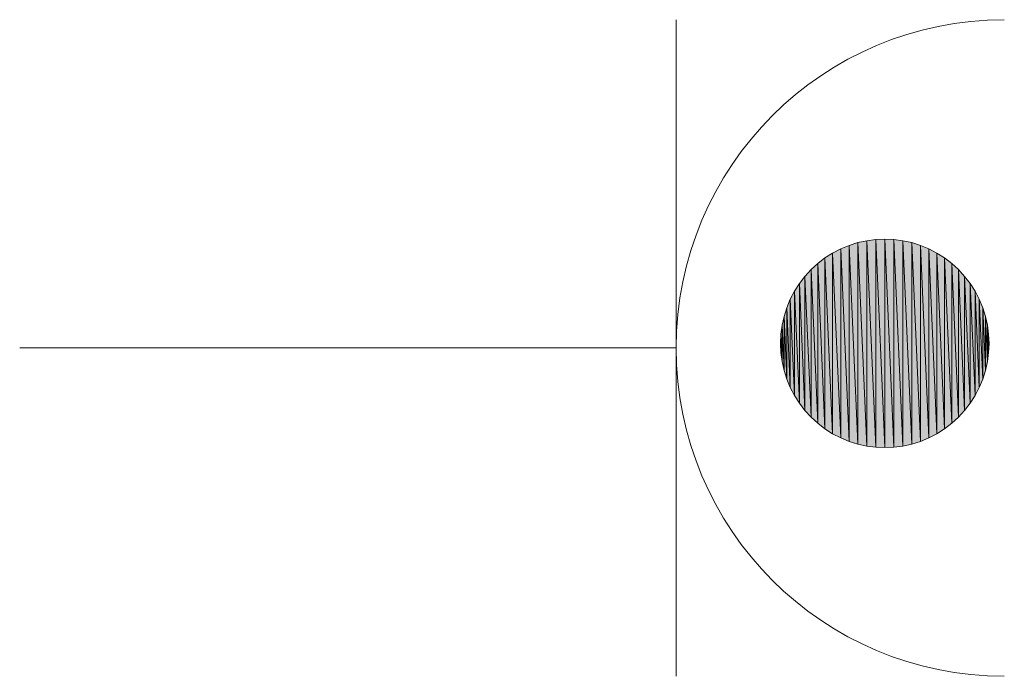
# Model space of a CAD drawing. Header units: centimetres. Extents: x -25572 to 23555, y -2435 to 15405.
# Tile 123 of 134: x 12557 to 12586, y 5397 to 5416. Entities that reach past the tile are written whole.
import ezdxf

# ---------------------------------------------------------------- set-up
doc = ezdxf.new("R2010")
doc.units = ezdxf.units.CM
doc.header["$MEASUREMENT"] = 0
doc.layers.add('820-G Rysunki Obrazki_Nr_pióra__1', color=7, linetype='Continuous', lineweight=13)
doc.layers.add('820-G Rysunki Obrazki_Nr_pióra__4', color=7, linetype='Continuous', lineweight=13)

msp = doc.modelspace()

# ---------------------------------------------------------------- hatches: boundary and pattern name
at = {"layer": '820-G Rysunki Obrazki_Nr_pióra__1', "linetype": 'Continuous', "lineweight": 13}
for points in [[(12581.845, 5403.67), (12581.845, 5409.523), (12581.592, 5409.444)], [(12582.103, 5403.612), (12582.103, 5409.58), (12581.845, 5409.523)], [(12581.845, 5403.67), (12582.103, 5403.612), (12581.845, 5409.523)], [(12582.365, 5403.578), (12582.365, 5409.615), (12582.103, 5409.58)], [(12582.103, 5403.612), (12582.365, 5403.578), (12582.103, 5409.58)], [(12582.629, 5403.566), (12582.629, 5409.627), (12582.365, 5409.615)], [(12582.365, 5403.578), (12582.629, 5403.566), (12582.365, 5409.615)], [(12582.629, 5403.566), (12582.893, 5403.578), (12582.629, 5409.627)], [(12582.893, 5403.578), (12582.893, 5409.615), (12582.629, 5409.627)], [(12582.893, 5403.578), (12583.155, 5403.612), (12582.893, 5409.615)], [(12583.155, 5403.612), (12583.155, 5409.58), (12582.893, 5409.615)], [(12583.155, 5403.612), (12583.413, 5403.67), (12583.155, 5409.58)], [(12583.413, 5403.67), (12583.413, 5409.523), (12583.155, 5409.58)], [(12583.413, 5403.67), (12583.665, 5403.749), (12583.413, 5409.523)], [(12583.665, 5403.749), (12583.665, 5409.444), (12583.413, 5409.523)], [(12581.348, 5403.85), (12581.348, 5409.343), (12581.114, 5409.221)], [(12581.592, 5403.749), (12581.592, 5409.444), (12581.348, 5409.343)], [(12581.348, 5403.85), (12581.592, 5403.749), (12581.348, 5409.343)], [(12581.592, 5403.749), (12581.845, 5403.67), (12581.592, 5409.444)], [(12583.665, 5403.749), (12583.909, 5403.85), (12583.665, 5409.444)], [(12583.909, 5403.85), (12583.909, 5409.343), (12583.665, 5409.444)], [(12583.909, 5403.85), (12584.144, 5403.972), (12583.909, 5409.343)], [(12584.144, 5403.972), (12584.144, 5409.221), (12583.909, 5409.343)], [(12580.891, 5404.114), (12580.891, 5409.078), (12580.681, 5408.918)], [(12581.114, 5403.972), (12581.114, 5409.221), (12580.891, 5409.078)], [(12580.891, 5404.114), (12581.114, 5403.972), (12580.891, 5409.078)], [(12581.114, 5403.972), (12581.348, 5403.85), (12581.114, 5409.221)], [(12584.144, 5403.972), (12584.367, 5404.114), (12584.144, 5409.221)], [(12584.367, 5404.114), (12584.367, 5409.078), (12584.144, 5409.221)], [(12584.367, 5404.114), (12584.576, 5404.275), (12584.367, 5409.078)], [(12584.576, 5404.275), (12584.576, 5408.918), (12584.367, 5409.078)], [(12580.486, 5404.454), (12580.486, 5408.739), (12580.308, 5408.544)], [(12580.681, 5404.275), (12580.681, 5408.918), (12580.486, 5408.739)], [(12580.486, 5404.454), (12580.681, 5404.275), (12580.486, 5408.739)], [(12580.681, 5404.275), (12580.891, 5404.114), (12580.681, 5408.918)], [(12584.576, 5404.275), (12584.771, 5404.454), (12584.576, 5408.918)], [(12584.771, 5404.454), (12584.771, 5408.739), (12584.576, 5408.918)], [(12584.771, 5404.454), (12584.95, 5404.649), (12584.771, 5408.739)], [(12584.95, 5404.649), (12584.95, 5408.544), (12584.771, 5408.739)], [(12580.308, 5404.649), (12580.308, 5408.544), (12580.147, 5408.335)], [(12580.308, 5404.649), (12580.486, 5404.454), (12580.308, 5408.544)], [(12584.95, 5404.649), (12585.111, 5404.858), (12584.95, 5408.544)], [(12585.111, 5404.858), (12585.111, 5408.335), (12584.95, 5408.544)], [(12580.005, 5405.081), (12580.005, 5408.111), (12579.882, 5407.877)], [(12580.147, 5404.858), (12580.147, 5408.335), (12580.005, 5408.111)], [(12580.005, 5405.081), (12580.147, 5404.858), (12580.005, 5408.111)], [(12580.147, 5404.858), (12580.308, 5404.649), (12580.147, 5408.335)], [(12585.111, 5404.858), (12585.253, 5405.081), (12585.111, 5408.335)], [(12585.253, 5405.081), (12585.253, 5408.111), (12585.111, 5408.335)], [(12585.253, 5405.081), (12585.375, 5405.316), (12585.253, 5408.111)], [(12585.375, 5405.316), (12585.375, 5407.877), (12585.253, 5408.111)], [(12579.882, 5405.316), (12579.882, 5407.877), (12579.781, 5407.633)], [(12579.882, 5405.316), (12580.005, 5405.081), (12579.882, 5407.877)], [(12585.375, 5405.316), (12585.476, 5405.56), (12585.375, 5407.877)], [(12585.476, 5405.56), (12585.476, 5407.633), (12585.375, 5407.877)], [(12579.781, 5405.56), (12579.781, 5407.633), (12579.702, 5407.381)], [(12579.781, 5405.56), (12579.882, 5405.316), (12579.781, 5407.633)], [(12585.476, 5405.56), (12585.556, 5405.812), (12585.476, 5407.633)], [(12585.556, 5405.812), (12585.556, 5407.381), (12585.476, 5407.633)], [(12579.702, 5405.812), (12579.702, 5407.381), (12579.645, 5407.123)], [(12579.702, 5405.812), (12579.781, 5405.56), (12579.702, 5407.381)], [(12585.556, 5405.812), (12585.613, 5406.07), (12585.556, 5407.381)], [(12585.613, 5406.07), (12585.613, 5407.123), (12585.556, 5407.381)], [(12579.645, 5406.07), (12579.645, 5407.123), (12579.61, 5406.86)], [(12579.645, 5406.07), (12579.702, 5405.812), (12579.645, 5407.123)], [(12585.613, 5406.07), (12585.647, 5406.332), (12585.613, 5407.123)], [(12585.647, 5406.332), (12585.647, 5406.86), (12585.613, 5407.123)], [(12579.61, 5406.332), (12579.645, 5406.07), (12579.61, 5406.86)]]:
    msp.add_hatch(color=7, dxfattribs=at).paths.add_polyline_path(points)

# ---------------------------------------------------------------- linework, layer by layer
at = {"layer": '820-G Rysunki Obrazki_Nr_pióra__4', "color": 7, "linetype": 'Continuous', "lineweight": 13}
for p, q in [((12576.564, 5396.923), (12576.564, 5416.001)), ((12581.845, 5409.523), (12581.592, 5409.444)), ((12582.103, 5409.58), (12581.845, 5409.523)), ((12581.845, 5403.67), (12581.845, 5409.523)), ((12582.103, 5403.612), (12581.845, 5409.523)), ((12581.845, 5409.523), (12581.845, 5403.67)), ((12581.845, 5409.523), (12582.103, 5403.612)), ((12582.365, 5409.615), (12582.103, 5409.58)), ((12582.103, 5403.612), (12582.103, 5409.58)), ((12582.365, 5403.578), (12582.103, 5409.58)), ((12582.103, 5409.58), (12582.103, 5403.612)), ((12582.103, 5409.58), (12582.365, 5403.578)), ((12582.629, 5409.627), (12582.365, 5409.615)), ((12582.365, 5403.578), (12582.365, 5409.615)), ((12582.629, 5403.566), (12582.365, 5409.615)), ((12582.365, 5409.615), (12582.365, 5403.578)), ((12582.365, 5409.615), (12582.629, 5403.566)), ((12582.629, 5403.566), (12582.629, 5409.627)), ((12582.893, 5403.578), (12582.629, 5409.627)), ((12582.629, 5409.627), (12582.629, 5403.566)), ((12582.893, 5409.615), (12582.629, 5409.627)), ((12582.629, 5409.627), (12582.893, 5403.578)), ((12582.893, 5403.578), (12582.893, 5409.615)), ((12583.155, 5403.612), (12582.893, 5409.615)), ((12582.893, 5409.615), (12582.893, 5403.578)), ((12583.155, 5409.58), (12582.893, 5409.615)), ((12582.893, 5409.615), (12583.155, 5403.612)), ((12583.155, 5403.612), (12583.155, 5409.58)), ((12583.413, 5403.67), (12583.155, 5409.58)), ((12583.155, 5409.58), (12583.155, 5403.612)), ((12583.413, 5409.523), (12583.155, 5409.58)), ((12583.155, 5409.58), (12583.413, 5403.67)), ((12583.413, 5403.67), (12583.413, 5409.523)), ((12583.665, 5403.749), (12583.413, 5409.523)), ((12583.413, 5409.523), (12583.413, 5403.67)), ((12583.665, 5409.444), (12583.413, 5409.523)), ((12583.413, 5409.523), (12583.665, 5403.749)), ((12581.348, 5409.343), (12581.114, 5409.221)), ((12581.592, 5409.444), (12581.348, 5409.343)), ((12581.348, 5403.85), (12581.348, 5409.343)), ((12581.592, 5403.749), (12581.348, 5409.343)), ((12581.348, 5409.343), (12581.348, 5403.85)), ((12581.348, 5409.343), (12581.592, 5403.749)), ((12581.592, 5403.749), (12581.592, 5409.444)), ((12581.845, 5403.67), (12581.592, 5409.444)), ((12581.592, 5409.444), (12581.592, 5403.749)), ((12581.592, 5409.444), (12581.845, 5403.67)), ((12583.665, 5403.749), (12583.665, 5409.444)), ((12583.909, 5403.85), (12583.665, 5409.444)), ((12583.665, 5409.444), (12583.665, 5403.749)), ((12583.909, 5409.343), (12583.665, 5409.444)), ((12583.665, 5409.444), (12583.909, 5403.85)), ((12583.909, 5403.85), (12583.909, 5409.343)), ((12584.144, 5403.972), (12583.909, 5409.343)), ((12583.909, 5409.343), (12583.909, 5403.85)), ((12584.144, 5409.221), (12583.909, 5409.343)), ((12583.909, 5409.343), (12584.144, 5403.972)), ((12580.891, 5409.078), (12580.681, 5408.918)), ((12581.114, 5409.221), (12580.891, 5409.078)), ((12580.891, 5404.114), (12580.891, 5409.078)), ((12581.114, 5403.972), (12580.891, 5409.078)), ((12580.891, 5409.078), (12580.891, 5404.114)), ((12580.891, 5409.078), (12581.114, 5403.972)), ((12581.114, 5403.972), (12581.114, 5409.221)), ((12581.348, 5403.85), (12581.114, 5409.221)), ((12581.114, 5409.221), (12581.114, 5403.972)), ((12581.114, 5409.221), (12581.348, 5403.85)), ((12584.144, 5403.972), (12584.144, 5409.221)), ((12584.367, 5404.114), (12584.144, 5409.221)), ((12584.144, 5409.221), (12584.144, 5403.972)), ((12584.367, 5409.078), (12584.144, 5409.221)), ((12584.144, 5409.221), (12584.367, 5404.114)), ((12584.367, 5404.114), (12584.367, 5409.078)), ((12584.576, 5404.275), (12584.367, 5409.078)), ((12584.367, 5409.078), (12584.367, 5404.114)), ((12584.576, 5408.918), (12584.367, 5409.078)), ((12584.367, 5409.078), (12584.576, 5404.275)), ((12580.486, 5408.739), (12580.308, 5408.544)), ((12580.681, 5408.918), (12580.486, 5408.739)), ((12580.486, 5404.454), (12580.486, 5408.739)), ((12580.681, 5404.275), (12580.486, 5408.739)), ((12580.486, 5408.739), (12580.486, 5404.454)), ((12580.486, 5408.739), (12580.681, 5404.275)), ((12580.681, 5404.275), (12580.681, 5408.918)), ((12580.891, 5404.114), (12580.681, 5408.918)), ((12580.681, 5408.918), (12580.681, 5404.275)), ((12580.681, 5408.918), (12580.891, 5404.114)), ((12584.576, 5404.275), (12584.576, 5408.918)), ((12584.771, 5404.454), (12584.576, 5408.918)), ((12584.576, 5408.918), (12584.576, 5404.275)), ((12584.771, 5408.739), (12584.576, 5408.918)), ((12584.576, 5408.918), (12584.771, 5404.454)), ((12584.771, 5404.454), (12584.771, 5408.739)), ((12584.95, 5404.649), (12584.771, 5408.739)), ((12584.771, 5408.739), (12584.771, 5404.454)), ((12584.95, 5408.544), (12584.771, 5408.739)), ((12584.771, 5408.739), (12584.95, 5404.649)), ((12580.308, 5408.544), (12580.147, 5408.335)), ((12580.308, 5404.649), (12580.308, 5408.544)), ((12580.486, 5404.454), (12580.308, 5408.544)), ((12580.308, 5408.544), (12580.308, 5404.649)), ((12580.308, 5408.544), (12580.486, 5404.454)), ((12584.95, 5404.649), (12584.95, 5408.544)), ((12585.111, 5404.858), (12584.95, 5408.544)), ((12584.95, 5408.544), (12584.95, 5404.649)), ((12585.111, 5408.335), (12584.95, 5408.544)), ((12584.95, 5408.544), (12585.111, 5404.858)), ((12580.005, 5408.111), (12579.882, 5407.877)), ((12580.147, 5408.335), (12580.005, 5408.111)), ((12580.005, 5405.081), (12580.005, 5408.111)), ((12580.147, 5404.858), (12580.005, 5408.111)), ((12580.005, 5408.111), (12580.005, 5405.081)), ((12580.005, 5408.111), (12580.147, 5404.858)), ((12580.147, 5404.858), (12580.147, 5408.335)), ((12580.308, 5404.649), (12580.147, 5408.335)), ((12580.147, 5408.335), (12580.147, 5404.858)), ((12580.147, 5408.335), (12580.308, 5404.649)), ((12585.111, 5404.858), (12585.111, 5408.335)), ((12585.253, 5405.081), (12585.111, 5408.335)), ((12585.111, 5408.335), (12585.111, 5404.858)), ((12585.253, 5408.111), (12585.111, 5408.335)), ((12585.111, 5408.335), (12585.253, 5405.081)), ((12585.253, 5405.081), (12585.253, 5408.111)), ((12585.375, 5405.316), (12585.253, 5408.111)), ((12585.253, 5408.111), (12585.253, 5405.081)), ((12585.375, 5407.877), (12585.253, 5408.111)), ((12585.253, 5408.111), (12585.375, 5405.316)), ((12579.882, 5407.877), (12579.781, 5407.633)), ((12579.882, 5405.316), (12579.882, 5407.877)), ((12580.005, 5405.081), (12579.882, 5407.877)), ((12579.882, 5407.877), (12579.882, 5405.316)), ((12579.882, 5407.877), (12580.005, 5405.081)), ((12585.375, 5405.316), (12585.375, 5407.877)), ((12585.476, 5405.56), (12585.375, 5407.877)), ((12585.375, 5407.877), (12585.375, 5405.316)), ((12585.476, 5407.633), (12585.375, 5407.877)), ((12585.375, 5407.877), (12585.476, 5405.56)), ((12579.781, 5407.633), (12579.702, 5407.381)), ((12579.781, 5405.56), (12579.781, 5407.633)), ((12579.882, 5405.316), (12579.781, 5407.633)), ((12579.781, 5407.633), (12579.781, 5405.56)), ((12579.781, 5407.633), (12579.882, 5405.316)), ((12585.476, 5405.56), (12585.476, 5407.633)), ((12585.556, 5405.812), (12585.476, 5407.633)), ((12585.476, 5407.633), (12585.476, 5405.56)), ((12585.556, 5407.381), (12585.476, 5407.633)), ((12585.476, 5407.633), (12585.556, 5405.812)), ((12579.702, 5407.381), (12579.645, 5407.123)), ((12579.702, 5405.812), (12579.702, 5407.381)), ((12579.781, 5405.56), (12579.702, 5407.381)), ((12579.702, 5407.381), (12579.702, 5405.812)), ((12579.702, 5407.381), (12579.781, 5405.56)), ((12585.556, 5405.812), (12585.556, 5407.381)), ((12585.613, 5406.07), (12585.556, 5407.381)), ((12585.556, 5407.381), (12585.556, 5405.812)), ((12585.613, 5407.123), (12585.556, 5407.381)), ((12585.556, 5407.381), (12585.613, 5406.07)), ((12579.645, 5407.123), (12579.61, 5406.86)), ((12579.645, 5406.07), (12579.645, 5407.123)), ((12579.702, 5405.812), (12579.645, 5407.123)), ((12579.645, 5407.123), (12579.645, 5406.07)), ((12579.645, 5407.123), (12579.702, 5405.812)), ((12585.613, 5406.07), (12585.613, 5407.123)), ((12585.647, 5406.332), (12585.613, 5407.123)), ((12585.613, 5407.123), (12585.613, 5406.07)), ((12585.647, 5406.86), (12585.613, 5407.123)), ((12585.613, 5407.123), (12585.647, 5406.332)), ((12579.61, 5406.86), (12579.599, 5406.596)), ((12579.61, 5406.332), (12579.61, 5406.86)), ((12579.645, 5406.07), (12579.61, 5406.86)), ((12579.61, 5406.86), (12579.61, 5406.332)), ((12579.61, 5406.86), (12579.645, 5406.07)), ((12585.647, 5406.332), (12585.647, 5406.86)), ((12585.659, 5406.596), (12585.647, 5406.86)), ((12585.647, 5406.86), (12585.647, 5406.332)), ((12576.564, 5406.462), (12557.486, 5406.462)), ((12579.599, 5406.596), (12579.61, 5406.332)), ((12585.647, 5406.332), (12585.659, 5406.596)), ((12579.61, 5406.332), (12579.645, 5406.07)), ((12585.613, 5406.07), (12585.647, 5406.332)), ((12579.645, 5406.07), (12579.702, 5405.812)), ((12579.702, 5405.812), (12579.781, 5405.56)), ((12585.476, 5405.56), (12585.556, 5405.812)), ((12585.556, 5405.812), (12585.613, 5406.07)), ((12579.781, 5405.56), (12579.882, 5405.316)), ((12585.375, 5405.316), (12585.476, 5405.56)), ((12579.882, 5405.316), (12580.005, 5405.081)), ((12585.253, 5405.081), (12585.375, 5405.316)), ((12580.005, 5405.081), (12580.147, 5404.858)), ((12585.111, 5404.858), (12585.253, 5405.081)), ((12580.147, 5404.858), (12580.308, 5404.649)), ((12580.308, 5404.649), (12580.486, 5404.454)), ((12584.771, 5404.454), (12584.95, 5404.649)), ((12584.95, 5404.649), (12585.111, 5404.858)), ((12580.486, 5404.454), (12580.681, 5404.275)), ((12584.576, 5404.275), (12584.771, 5404.454)), ((12580.681, 5404.275), (12580.891, 5404.114)), ((12580.891, 5404.114), (12581.114, 5403.972)), ((12584.144, 5403.972), (12584.367, 5404.114)), ((12584.367, 5404.114), (12584.576, 5404.275)), ((12581.114, 5403.972), (12581.348, 5403.85)), ((12581.348, 5403.85), (12581.592, 5403.749)), ((12583.665, 5403.749), (12583.909, 5403.85)), ((12583.909, 5403.85), (12584.144, 5403.972)), ((12581.592, 5403.749), (12581.845, 5403.67)), ((12581.845, 5403.67), (12582.103, 5403.612)), ((12582.103, 5403.612), (12582.365, 5403.578)), ((12582.365, 5403.578), (12582.629, 5403.566)), ((12582.629, 5403.566), (12582.893, 5403.578)), ((12582.893, 5403.578), (12583.155, 5403.612)), ((12583.155, 5403.612), (12583.413, 5403.67)), ((12583.413, 5403.67), (12583.665, 5403.749))]:
    msp.add_line(p, q, dxfattribs=at)
for points in [[(12581.845, 5409.523), (12581.592, 5409.444), (12581.845, 5403.67)], [(12582.103, 5409.58), (12581.845, 5409.523), (12582.103, 5403.612)], [(12582.103, 5403.612), (12581.845, 5409.523), (12581.845, 5403.67)], [(12582.365, 5409.615), (12582.103, 5409.58), (12582.365, 5403.578)], [(12582.365, 5403.578), (12582.103, 5409.58), (12582.103, 5403.612)], [(12582.629, 5409.627), (12582.365, 5409.615), (12582.629, 5403.566)], [(12582.629, 5403.566), (12582.365, 5409.615), (12582.365, 5403.578)], [(12582.893, 5403.578), (12582.629, 5409.627), (12582.629, 5403.566)], [(12582.893, 5409.615), (12582.629, 5409.627), (12582.893, 5403.578)], [(12583.155, 5403.612), (12582.893, 5409.615), (12582.893, 5403.578)], [(12583.155, 5409.58), (12582.893, 5409.615), (12583.155, 5403.612)], [(12583.413, 5403.67), (12583.155, 5409.58), (12583.155, 5403.612)], [(12583.413, 5409.523), (12583.155, 5409.58), (12583.413, 5403.67)], [(12583.665, 5403.749), (12583.413, 5409.523), (12583.413, 5403.67)], [(12583.665, 5409.444), (12583.413, 5409.523), (12583.665, 5403.749)], [(12581.348, 5409.343), (12581.114, 5409.221), (12581.348, 5403.85)], [(12581.592, 5409.444), (12581.348, 5409.343), (12581.592, 5403.749)], [(12581.592, 5403.749), (12581.348, 5409.343), (12581.348, 5403.85)], [(12581.845, 5403.67), (12581.592, 5409.444), (12581.592, 5403.749)], [(12583.909, 5403.85), (12583.665, 5409.444), (12583.665, 5403.749)], [(12583.909, 5409.343), (12583.665, 5409.444), (12583.909, 5403.85)], [(12584.144, 5403.972), (12583.909, 5409.343), (12583.909, 5403.85)], [(12584.144, 5409.221), (12583.909, 5409.343), (12584.144, 5403.972)], [(12580.891, 5409.078), (12580.681, 5408.918), (12580.891, 5404.114)], [(12581.114, 5409.221), (12580.891, 5409.078), (12581.114, 5403.972)], [(12581.114, 5403.972), (12580.891, 5409.078), (12580.891, 5404.114)], [(12581.348, 5403.85), (12581.114, 5409.221), (12581.114, 5403.972)], [(12584.367, 5404.114), (12584.144, 5409.221), (12584.144, 5403.972)], [(12584.367, 5409.078), (12584.144, 5409.221), (12584.367, 5404.114)], [(12584.576, 5404.275), (12584.367, 5409.078), (12584.367, 5404.114)], [(12584.576, 5408.918), (12584.367, 5409.078), (12584.576, 5404.275)], [(12580.486, 5408.739), (12580.308, 5408.544), (12580.486, 5404.454)], [(12580.681, 5408.918), (12580.486, 5408.739), (12580.681, 5404.275)], [(12580.681, 5404.275), (12580.486, 5408.739), (12580.486, 5404.454)], [(12580.891, 5404.114), (12580.681, 5408.918), (12580.681, 5404.275)], [(12584.771, 5404.454), (12584.576, 5408.918), (12584.576, 5404.275)], [(12584.771, 5408.739), (12584.576, 5408.918), (12584.771, 5404.454)], [(12584.95, 5404.649), (12584.771, 5408.739), (12584.771, 5404.454)], [(12584.95, 5408.544), (12584.771, 5408.739), (12584.95, 5404.649)], [(12580.308, 5408.544), (12580.147, 5408.335), (12580.308, 5404.649)], [(12580.486, 5404.454), (12580.308, 5408.544), (12580.308, 5404.649)], [(12585.111, 5404.858), (12584.95, 5408.544), (12584.95, 5404.649)], [(12585.111, 5408.335), (12584.95, 5408.544), (12585.111, 5404.858)], [(12580.005, 5408.111), (12579.882, 5407.877), (12580.005, 5405.081)], [(12580.147, 5408.335), (12580.005, 5408.111), (12580.147, 5404.858)], [(12580.147, 5404.858), (12580.005, 5408.111), (12580.005, 5405.081)], [(12580.308, 5404.649), (12580.147, 5408.335), (12580.147, 5404.858)], [(12585.253, 5405.081), (12585.111, 5408.335), (12585.111, 5404.858)], [(12585.253, 5408.111), (12585.111, 5408.335), (12585.253, 5405.081)], [(12585.375, 5405.316), (12585.253, 5408.111), (12585.253, 5405.081)], [(12585.375, 5407.877), (12585.253, 5408.111), (12585.375, 5405.316)], [(12579.882, 5407.877), (12579.781, 5407.633), (12579.882, 5405.316)], [(12580.005, 5405.081), (12579.882, 5407.877), (12579.882, 5405.316)], [(12585.476, 5405.56), (12585.375, 5407.877), (12585.375, 5405.316)], [(12585.476, 5407.633), (12585.375, 5407.877), (12585.476, 5405.56)], [(12579.781, 5407.633), (12579.702, 5407.381), (12579.781, 5405.56)], [(12579.882, 5405.316), (12579.781, 5407.633), (12579.781, 5405.56)], [(12585.556, 5405.812), (12585.476, 5407.633), (12585.476, 5405.56)], [(12585.556, 5407.381), (12585.476, 5407.633), (12585.556, 5405.812)], [(12579.702, 5407.381), (12579.645, 5407.123), (12579.702, 5405.812)], [(12579.781, 5405.56), (12579.702, 5407.381), (12579.702, 5405.812)], [(12585.613, 5406.07), (12585.556, 5407.381), (12585.556, 5405.812)], [(12585.613, 5407.123), (12585.556, 5407.381), (12585.613, 5406.07)], [(12579.645, 5407.123), (12579.61, 5406.86), (12579.645, 5406.07)], [(12579.702, 5405.812), (12579.645, 5407.123), (12579.645, 5406.07)], [(12585.647, 5406.332), (12585.613, 5407.123), (12585.613, 5406.07)], [(12585.647, 5406.86), (12585.613, 5407.123), (12585.647, 5406.332)], [(12579.61, 5406.86), (12579.599, 5406.596), (12579.61, 5406.332)], [(12579.645, 5406.07), (12579.61, 5406.86), (12579.61, 5406.332)], [(12585.659, 5406.596), (12585.647, 5406.86), (12585.647, 5406.332)]]:
    msp.add_lwpolyline(points, close=True, dxfattribs=at)
msp.add_arc((12586.103, 5406.462), 9.539, 90, 270, dxfattribs=at)

doc.saveas('drawing.dxf')
